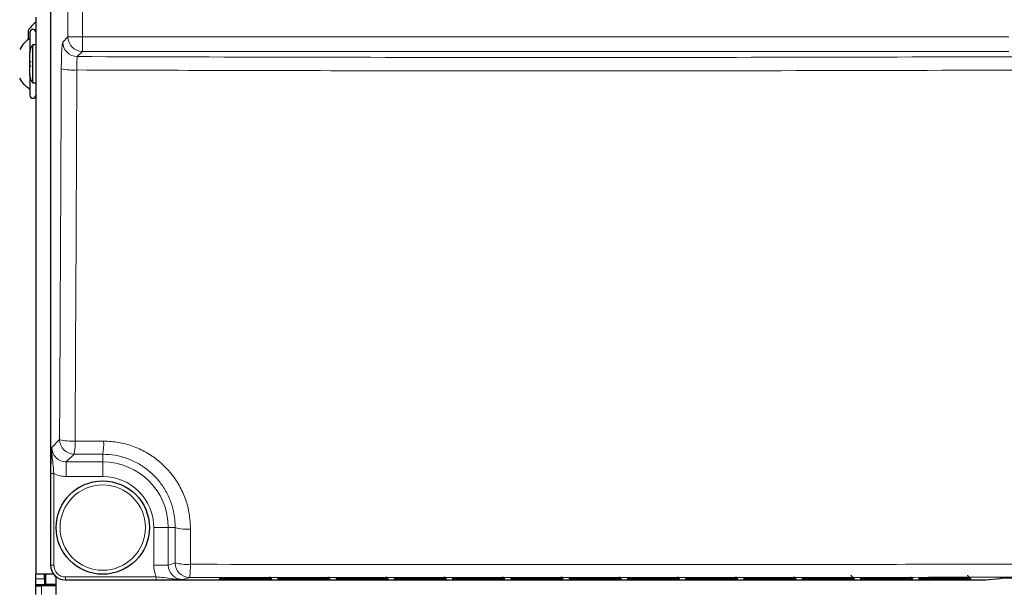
# Model space of a CAD drawing. Header units: millimetres. Extents: x 5 to 418, y 2 to 292.
# Tile 12 of 82: x 64 to 92, y 127 to 143. Entities that reach past the tile are written whole.
import ezdxf

# ---------------------------------------------------------------- set-up
doc = ezdxf.new("R2010")
doc.units = ezdxf.units.MM

msp = doc.modelspace()

# ---------------------------------------------------------------- linework, layer by layer
at = {"color": 7, "linetype": 'Continuous', "lineweight": 25}
for p, q in [((64.4632, 213.1901), (64.4632, 127.3631)), ((64.0361, 143.0266), (64.0361, 127.1099)), ((63.8194, 142.6483), (63.8194, 142.3874)), ((63.8694, 142.5933), (63.8694, 142.0044)), ((64.0361, 142.2374), (63.9527, 142.2374)), ((63.9527, 141.1491), (63.9527, 142.2374)), ((63.8694, 141.3696), (63.8694, 142.017)), ((63.8694, 141.3818), (63.8694, 140.7933)), ((63.9527, 141.1491), (64.0361, 141.1491)), ((64.4632, 127.3631), (64.4633, 127.3631)), ((64.5492, 127.1099), (64.0361, 127.1099)), ((64.0361, 126.9766), (64.0361, 127.1099)), ((64.2861, 126.9766), (64.2861, 127.1099)), ((64.3194, 127.1099), (64.3194, 126.8266)), ((64.6194, 126.5266), (64.6194, 127.0383)), ((64.0361, 126.8099), (64.0361, 126.9766)), ((64.2861, 126.8099), (64.0361, 126.8099)), ((64.0361, 126.8099), (64.0361, 126.7766)), ((64.0361, 126.5266), (64.0361, 126.7766)), ((64.0361, 126.7766), (64.2027, 126.7766)), ((64.6194, 126.7766), (64.2027, 126.7766)), ((64.2861, 126.9766), (64.2861, 126.8099)), ((64.2861, 126.8099), (64.2861, 126.7766)), ((64.3194, 126.8266), (64.6194, 126.8266)), ((64.3194, 126.7766), (64.3194, 126.8266)), ((64.8801, 126.9468), (91.2041, 126.9468)), ((69.4588, 126.9825), (70.6133, 126.9825)), ((69.4603, 127.0115), (70.6118, 127.0115)), ((70.7661, 127.0096), (70.7673, 127.0095)), ((70.7676, 126.9805), (70.7688, 126.9805)), ((71.1255, 126.9825), (72.28, 126.9825)), ((71.127, 127.0115), (72.2785, 127.0115)), ((72.4327, 127.0096), (72.434, 127.0095)), ((72.4342, 126.9805), (72.4355, 126.9805)), ((72.7921, 126.9825), (73.9466, 126.9825)), ((72.7937, 127.0115), (73.9451, 127.0115)), ((74.0994, 127.0096), (74.1007, 127.0095)), ((74.1009, 126.9805), (74.1022, 126.9805)), ((74.4588, 126.9825), (75.6133, 126.9825)), ((74.4603, 127.0115), (75.6118, 127.0115)), ((75.7661, 127.0096), (75.7673, 127.0095)), ((75.7676, 126.9805), (75.7688, 126.9805)), ((76.1255, 126.9825), (77.28, 126.9825)), ((76.127, 127.0115), (77.2785, 127.0115)), ((77.4327, 127.0096), (77.434, 127.0095)), ((77.4342, 126.9805), (77.4355, 126.9805)), ((77.7921, 126.9825), (78.9466, 126.9825)), ((77.7937, 127.0115), (78.9451, 127.0115)), ((79.0994, 127.0096), (79.1007, 127.0095)), ((79.1009, 126.9805), (79.1022, 126.9805)), ((79.4588, 126.9825), (80.6133, 126.9825)), ((79.4603, 127.0115), (80.6118, 127.0115)), ((80.7661, 127.0096), (80.7673, 127.0095)), ((81.1255, 126.9825), (82.28, 126.9825)), ((81.127, 127.0115), (82.2785, 127.0115)), ((82.4327, 127.0096), (82.434, 127.0095)), ((82.7921, 126.9825), (83.9466, 126.9825)), ((82.7937, 127.0115), (83.9451, 127.0115)), ((84.0994, 127.0096), (84.1007, 127.0095)), ((84.4588, 126.9825), (85.6133, 126.9825)), ((84.4603, 127.0115), (85.6118, 127.0115)), ((85.7661, 127.0096), (85.7673, 127.0095)), ((85.7676, 126.9805), (85.7688, 126.9805)), ((86.1255, 126.9825), (87.28, 126.9825)), ((86.127, 127.0115), (87.2785, 127.0115)), ((87.4342, 126.9805), (87.4355, 126.9805)), ((87.7921, 126.9825), (88.9466, 126.9825)), ((87.7937, 127.0115), (88.9451, 127.0115)), ((89.0994, 127.0096), (89.1007, 127.0095)), ((89.1009, 126.9805), (89.1022, 126.9805)), ((89.4588, 126.9825), (90.6133, 126.9825)), ((89.4603, 127.0115), (90.6118, 127.0115)), ((90.7676, 126.9805), (90.7688, 126.9805)), ((91.2074, 126.9469), (91.6152, 126.9873)), ((91.6119, 126.9871), (91.6152, 126.9873))]:
    msp.add_line(p, q, dxfattribs=at)
at = {"color": 7, "linetype": 'Continuous', "lineweight": 18}
for p, q in [((64.4633, 213.1901), (64.4633, 127.3631)), ((64.9561, 142.4628), (64.9561, 213.0259)), ((65.3722, 213.0259), (65.3722, 142.4628)), ((64.8092, 142.3158), (64.9561, 142.4628)), ((65.3722, 142.4628), (64.9561, 142.4628)), ((65.3722, 142.4628), (91.8666, 142.4628)), ((65.3722, 142.4628), (65.3722, 142.0467)), ((65.3722, 142.0467), (65.2253, 141.8997)), ((91.8666, 142.0467), (65.3722, 142.0467)), ((64.4952, 130.7352), (64.7181, 130.9581)), ((65.1625, 130.9165), (65.9793, 130.9137)), ((65.1342, 130.542), (64.9113, 130.3191)), ((65.9527, 130.5391), (65.1342, 130.542)), ((65.9527, 130.5391), (65.9527, 130.3191)), ((64.9113, 130.3191), (65.9527, 130.3191)), ((64.9113, 130.3191), (64.9113, 129.903)), ((65.9527, 130.3191), (65.9527, 129.903)), ((64.4704, 127.3655), (64.4704, 129.9837)), ((64.4704, 129.9837), (64.5536, 129.9837)), ((64.5536, 129.9837), (64.5536, 127.3655)), ((65.9527, 129.903), (64.9113, 129.903)), ((67.8286, 128.4433), (67.4125, 128.4433)), ((67.4125, 127.3738), (67.4125, 128.4433)), ((68.0274, 128.4433), (67.8286, 128.4433)), ((67.8286, 128.4433), (67.8286, 127.3738)), ((68.0218, 127.4382), (68.0274, 128.4433)), ((64.4633, 127.3631), (64.4704, 127.3655)), ((64.4704, 127.3655), (64.5536, 127.3655)), ((67.8286, 127.3738), (67.4125, 127.3738)), ((67.8286, 127.3738), (68.0218, 127.4382)), ((64.8871, 127.0324), (67.4857, 127.0324)), ((64.8871, 126.9491), (64.8871, 127.0324)), ((67.4857, 126.9491), (67.4857, 127.0324)), ((68.4379, 127.0216), (68.2462, 126.9577)), ((64.0361, 126.9766), (64.2861, 126.9766)), ((64.2027, 126.7766), (64.2027, 126.5266)), ((64.8871, 126.9491), (64.8801, 126.9468)), ((67.4857, 126.9491), (64.8871, 126.9491)), ((69.2911, 126.9594), (69.2922, 126.9796)), ((69.306, 126.9807), (69.2922, 126.9796)), ((69.2927, 126.9885), (69.2937, 127.0086)), ((69.3076, 127.0098), (69.2937, 127.0086)), ((69.4574, 126.9565), (69.4574, 126.9825)), ((70.6147, 126.9565), (69.4574, 126.9565)), ((69.459, 126.9856), (69.459, 127.0115)), ((70.6131, 126.9856), (69.459, 126.9856)), ((70.6131, 126.9856), (70.6131, 127.0115)), ((70.6147, 126.9565), (70.6147, 126.9825)), ((70.7784, 127.0086), (70.7645, 127.0098)), ((70.7799, 126.9796), (70.7661, 126.9807)), ((70.7784, 127.0086), (70.7794, 126.9885)), ((70.7799, 126.9796), (70.781, 126.9594)), ((70.9578, 126.9594), (70.9589, 126.9796)), ((70.9727, 126.9807), (70.9589, 126.9796)), ((70.9593, 126.9885), (70.9604, 127.0086)), ((70.9742, 127.0098), (70.9604, 127.0086)), ((71.1241, 126.9565), (71.1241, 126.9825)), ((72.2813, 126.9565), (71.1241, 126.9565)), ((71.1256, 126.9856), (71.1256, 127.0115)), ((72.2798, 126.9856), (71.1256, 126.9856)), ((72.2798, 126.9856), (72.2798, 127.0115)), ((72.2813, 126.9565), (72.2813, 126.9825)), ((72.445, 127.0086), (72.4312, 127.0098)), ((72.4466, 126.9796), (72.4327, 126.9807)), ((72.445, 127.0086), (72.4461, 126.9885)), ((72.4466, 126.9796), (72.4476, 126.9594)), ((72.6245, 126.9594), (72.6255, 126.9796)), ((72.6394, 126.9807), (72.6255, 126.9796)), ((72.626, 126.9885), (72.6271, 127.0086)), ((72.6409, 127.0098), (72.6271, 127.0086)), ((72.7908, 126.9565), (72.7908, 126.9825)), ((73.948, 126.9565), (72.7908, 126.9565)), ((72.7923, 126.9856), (72.7923, 127.0115)), ((73.9465, 126.9856), (72.7923, 126.9856)), ((73.9465, 126.9856), (73.9465, 127.0115)), ((73.948, 126.9565), (73.948, 126.9825)), ((74.1117, 127.0086), (74.0979, 127.0098)), ((74.1132, 126.9796), (74.0994, 126.9807)), ((74.1117, 127.0086), (74.1128, 126.9885)), ((74.1132, 126.9796), (74.1143, 126.9594)), ((74.2911, 126.9594), (74.2922, 126.9796)), ((74.306, 126.9807), (74.2922, 126.9796)), ((74.2927, 126.9885), (74.2937, 127.0086)), ((74.3076, 127.0098), (74.2937, 127.0086)), ((74.4574, 126.9565), (74.4574, 126.9825)), ((75.6147, 126.9565), (74.4574, 126.9565)), ((74.459, 126.9856), (74.459, 127.0115)), ((75.6131, 126.9856), (74.459, 126.9856)), ((75.6131, 126.9856), (75.6131, 127.0115)), ((75.6147, 126.9565), (75.6147, 126.9825)), ((75.7784, 127.0086), (75.7645, 127.0098)), ((75.7799, 126.9796), (75.7661, 126.9807)), ((75.7784, 127.0086), (75.7794, 126.9885)), ((75.7799, 126.9796), (75.781, 126.9594)), ((75.9578, 126.9594), (75.9589, 126.9796)), ((75.9727, 126.9807), (75.9589, 126.9796)), ((75.9593, 126.9885), (75.9604, 127.0086)), ((75.9742, 127.0098), (75.9604, 127.0086)), ((76.1241, 126.9565), (76.1241, 126.9825)), ((77.2813, 126.9565), (76.1241, 126.9565)), ((76.1256, 126.9856), (76.1256, 127.0115)), ((77.2798, 126.9856), (76.1256, 126.9856)), ((77.2798, 126.9856), (77.2798, 127.0115)), ((77.2813, 126.9565), (77.2813, 126.9825)), ((77.445, 127.0086), (77.4312, 127.0098)), ((77.4466, 126.9796), (77.4327, 126.9807)), ((77.445, 127.0086), (77.4461, 126.9885)), ((77.4466, 126.9796), (77.4476, 126.9594)), ((77.6245, 126.9594), (77.6255, 126.9796)), ((77.6394, 126.9807), (77.6255, 126.9796)), ((77.626, 126.9885), (77.6271, 127.0086)), ((77.6409, 127.0098), (77.6271, 127.0086)), ((77.7908, 126.9565), (77.7908, 126.9825)), ((78.948, 126.9565), (77.7908, 126.9565)), ((77.7923, 126.9856), (77.7923, 127.0115)), ((78.9465, 126.9856), (77.7923, 126.9856)), ((78.9465, 126.9856), (78.9465, 127.0115)), ((78.948, 126.9565), (78.948, 126.9825)), ((79.1117, 127.0086), (79.0979, 127.0098)), ((79.1132, 126.9796), (79.0994, 126.9807)), ((79.1117, 127.0086), (79.1128, 126.9885)), ((79.1132, 126.9796), (79.1143, 126.9594)), ((79.2911, 126.9594), (79.2922, 126.9796)), ((79.306, 126.9807), (79.2922, 126.9796)), ((79.2927, 126.9885), (79.2937, 127.0086)), ((79.3076, 127.0098), (79.2937, 127.0086)), ((79.4574, 126.9565), (79.4574, 126.9825)), ((80.6147, 126.9565), (79.4574, 126.9565)), ((79.459, 126.9856), (79.459, 127.0115)), ((80.6131, 126.9856), (79.459, 126.9856)), ((80.6131, 126.9856), (80.6131, 127.0115)), ((80.6147, 126.9565), (80.6147, 126.9825)), ((80.7784, 127.0086), (80.7645, 127.0098)), ((80.7799, 126.9796), (80.7661, 126.9807)), ((80.7784, 127.0086), (80.7794, 126.9885)), ((80.7799, 126.9796), (80.781, 126.9594)), ((80.9578, 126.9594), (80.9589, 126.9796)), ((80.9727, 126.9807), (80.9589, 126.9796)), ((80.9593, 126.9885), (80.9604, 127.0086)), ((80.9742, 127.0098), (80.9604, 127.0086)), ((81.1241, 126.9565), (81.1241, 126.9825)), ((82.2813, 126.9565), (81.1241, 126.9565)), ((81.1256, 126.9856), (81.1256, 127.0115)), ((82.2798, 126.9856), (81.1256, 126.9856)), ((82.2798, 126.9856), (82.2798, 127.0115)), ((82.2813, 126.9565), (82.2813, 126.9825)), ((82.445, 127.0086), (82.4312, 127.0098)), ((82.4466, 126.9796), (82.4327, 126.9807)), ((82.445, 127.0086), (82.4461, 126.9885)), ((82.4466, 126.9796), (82.4476, 126.9594)), ((82.6245, 126.9594), (82.6255, 126.9796)), ((82.6394, 126.9807), (82.6255, 126.9796)), ((82.626, 126.9885), (82.6271, 127.0086)), ((82.6409, 127.0098), (82.6271, 127.0086)), ((82.7908, 126.9565), (82.7908, 126.9825)), ((83.948, 126.9565), (82.7908, 126.9565)), ((82.7923, 126.9856), (82.7923, 127.0115)), ((83.9465, 126.9856), (82.7923, 126.9856)), ((83.9465, 126.9856), (83.9465, 127.0115)), ((83.948, 126.9565), (83.948, 126.9825)), ((84.1117, 127.0086), (84.0979, 127.0098)), ((84.1132, 126.9796), (84.0994, 126.9807)), ((84.1117, 127.0086), (84.1128, 126.9885)), ((84.1132, 126.9796), (84.1143, 126.9594)), ((84.2911, 126.9594), (84.2922, 126.9796)), ((84.306, 126.9807), (84.2922, 126.9796)), ((84.2927, 126.9885), (84.2937, 127.0086)), ((84.3076, 127.0098), (84.2937, 127.0086)), ((84.4574, 126.9565), (84.4574, 126.9825)), ((85.6147, 126.9565), (84.4574, 126.9565)), ((84.459, 126.9856), (84.459, 127.0115)), ((85.6131, 126.9856), (84.459, 126.9856)), ((85.6131, 126.9856), (85.6131, 127.0115)), ((85.6147, 126.9565), (85.6147, 126.9825)), ((85.7784, 127.0086), (85.7645, 127.0098)), ((85.7799, 126.9796), (85.7661, 126.9807)), ((85.7784, 127.0086), (85.7794, 126.9885)), ((85.7799, 126.9796), (85.781, 126.9594)), ((85.9578, 126.9594), (85.9589, 126.9796)), ((85.9727, 126.9807), (85.9589, 126.9796)), ((85.9593, 126.9885), (85.9604, 127.0086)), ((85.9742, 127.0098), (85.9604, 127.0086)), ((86.1241, 126.9565), (86.1241, 126.9825)), ((87.2813, 126.9565), (86.1241, 126.9565)), ((86.1256, 126.9856), (86.1256, 127.0115)), ((87.2798, 126.9856), (86.1256, 126.9856)), ((87.2798, 126.9856), (87.2798, 127.0115)), ((87.2813, 126.9565), (87.2813, 126.9825)), ((87.445, 127.0086), (87.4312, 127.0098)), ((87.4466, 126.9796), (87.4327, 126.9807)), ((87.445, 127.0086), (87.4461, 126.9885)), ((87.4466, 126.9796), (87.4476, 126.9594)), ((87.6245, 126.9594), (87.6255, 126.9796)), ((87.6394, 126.9807), (87.6255, 126.9796)), ((87.626, 126.9885), (87.6271, 127.0086)), ((87.6409, 127.0098), (87.6271, 127.0086)), ((87.7908, 126.9565), (87.7908, 126.9825)), ((88.948, 126.9565), (87.7908, 126.9565)), ((87.7923, 126.9856), (87.7923, 127.0115)), ((88.9465, 126.9856), (87.7923, 126.9856)), ((88.9465, 126.9856), (88.9465, 127.0115)), ((88.948, 126.9565), (88.948, 126.9825)), ((89.1117, 127.0086), (89.0979, 127.0098)), ((89.1132, 126.9796), (89.0994, 126.9807)), ((89.1117, 127.0086), (89.1128, 126.9885)), ((89.1132, 126.9796), (89.1143, 126.9594)), ((89.2911, 126.9594), (89.2922, 126.9796)), ((89.2922, 126.9796), (89.306, 126.9807)), ((89.2927, 126.9885), (89.2937, 127.0086)), ((89.2937, 127.0086), (89.3076, 127.0098)), ((89.4574, 126.9825), (89.4574, 126.9565)), ((90.6147, 126.9565), (89.4574, 126.9565)), ((89.459, 127.0115), (89.459, 126.9856)), ((90.6131, 126.9856), (89.459, 126.9856)), ((90.6131, 127.0115), (90.6131, 126.9856)), ((90.6147, 126.9825), (90.6147, 126.9565)), ((90.7784, 127.0086), (90.7645, 127.0098)), ((90.7799, 126.9796), (90.7661, 126.9807)), ((90.7784, 127.0086), (90.7794, 126.9885)), ((90.7799, 126.9796), (90.781, 126.9594)), ((91.2041, 126.9468), (91.6119, 126.9871)), ((91.2041, 126.9468), (91.2074, 126.9469))]:
    msp.add_line(p, q, dxfattribs=at)
at = {"color": 7, "linetype": 'Continuous', "lineweight": 25}
msp.add_circle((65.9527, 128.4433), 1.3333, dxfattribs=at)
at = {"color": 7, "linetype": 'Continuous', "lineweight": 18}
msp.add_circle((65.9527, 128.4433), 1.2195, dxfattribs=at)
at = {"color": 7, "linetype": 'Continuous', "lineweight": 25}
for centre, radius, start, end in [((64.6673, 142.0723), 1.025, 128.01117, 145.8119), ((63.9527, 142.5933), 0.0833, 0, 180), ((64.2027, 142.017), 0.3333, 138.59038, 180), ((64.2027, 141.3696), 0.3333, 180, 221.40962), ((63.9527, 140.7933), 0.0833, 180, 0), ((91.2041, 126.9801), 0.0333, 270, 275.65344)]:
    msp.add_arc(centre, radius, start, end, dxfattribs=at)
at = {"color": 7, "linetype": 'Continuous', "lineweight": 18}
for centre, radius, start, end in [((65.2266, 142.3172), 0.4174, 180.1836, 269.8164), ((65.3735, 142.4641), 0.4174, 180.1836, 269.8164), ((65.1101, 143.1446), 1.6312, 257.89315, 273.59421), ((65.0606, 132.2231), 1.3105, 254.85188, 274.46021), ((65.1355, 130.9594), 0.4174, 180.1836, 269.8164), ((63.6441, 130.8428), 1.5201, 348.58628, 2.77908), ((64.3685, 130.8399), 1.6125, 349.25111, 2.62223), ((65.9527, 128.4433), 1.8759, 0, 90), ((65.9527, 128.4433), 1.4598, 0, 90), ((68.3662, 129.6254), 1.2297, 254.00818, 274.60841), ((68.3607, 128.5984), 1.2087, 253.72037, 274.68689), ((68.4386, 127.4384), 0.4168, 180.02637, 269.90378), ((66.6469, 127.3118), 1.8144, 350.79615, 2.58944), ((69.2912, 127.0427), 0.0833, 269.99831, 312.95328), ((69.2927, 127.0718), 0.0833, 269.99831, 312.89868), ((70.7794, 127.0718), 0.0833, 227.10133, 270.00169), ((70.781, 127.0427), 0.0833, 227.04672, 270.00169), ((70.9578, 127.0427), 0.0833, 269.99831, 312.95328), ((70.9593, 127.0718), 0.0833, 269.99831, 312.89868), ((72.4461, 127.0718), 0.0833, 227.10132, 270.00169), ((72.4476, 127.0427), 0.0833, 227.04672, 270.00169), ((72.6245, 127.0427), 0.0833, 269.99831, 312.95328), ((72.626, 127.0718), 0.0833, 269.99831, 312.89868), ((74.1128, 127.0718), 0.0833, 227.10132, 270.00169), ((74.1143, 127.0427), 0.0833, 227.04672, 270.00169), ((74.2912, 127.0427), 0.0833, 269.99831, 312.95328), ((74.2927, 127.0718), 0.0833, 269.99831, 312.89868), ((75.7794, 127.0718), 0.0833, 227.10132, 270.00169), ((75.781, 127.0427), 0.0833, 227.04672, 270.00169), ((75.9578, 127.0427), 0.0833, 269.99831, 312.95328), ((75.9593, 127.0718), 0.0833, 269.99831, 312.89868), ((77.4461, 127.0718), 0.0833, 227.10132, 270.00169), ((77.4476, 127.0427), 0.0833, 227.04672, 270.00169), ((77.6245, 127.0427), 0.0833, 269.99831, 312.95328), ((77.626, 127.0718), 0.0833, 269.99831, 312.89868), ((79.1128, 127.0718), 0.0833, 227.10132, 270.00169), ((79.1143, 127.0427), 0.0833, 227.04672, 270.00169), ((79.2912, 127.0427), 0.0833, 269.99831, 312.95328), ((79.2927, 127.0718), 0.0833, 269.99831, 312.89868), ((80.7794, 127.0718), 0.0833, 227.10132, 270.00169), ((80.781, 127.0427), 0.0833, 227.04672, 270.00169), ((80.9578, 127.0427), 0.0833, 269.99831, 312.95328), ((80.9593, 127.0718), 0.0833, 269.99831, 312.89868), ((82.4461, 127.0718), 0.0833, 227.10132, 270.00169), ((82.4476, 127.0427), 0.0833, 227.04672, 270.00169), ((82.6245, 127.0427), 0.0833, 269.99831, 312.95328), ((82.626, 127.0718), 0.0833, 269.99831, 312.89868), ((84.1128, 127.0718), 0.0833, 227.10132, 270.00169), ((84.1143, 127.0427), 0.0833, 227.04672, 270.00169), ((84.2912, 127.0427), 0.0833, 269.99831, 312.95328), ((84.2927, 127.0718), 0.0833, 269.99831, 312.89868), ((85.7794, 127.0718), 0.0833, 227.10132, 270.00169), ((85.781, 127.0427), 0.0833, 227.04672, 270.00169), ((85.9578, 127.0427), 0.0833, 269.99831, 312.95328), ((85.9593, 127.0718), 0.0833, 269.99831, 312.89868), ((87.4461, 127.0718), 0.0833, 227.10132, 270.00169), ((87.4476, 127.0427), 0.0833, 227.04672, 270.00169), ((87.6245, 127.0427), 0.0833, 269.99831, 312.95328), ((87.626, 127.0718), 0.0833, 269.99831, 312.89868), ((89.1128, 127.0718), 0.0833, 227.10132, 270.00169), ((89.1143, 127.0427), 0.0833, 227.04672, 270.00169), ((89.2912, 127.0427), 0.0833, 269.99831, 312.95328), ((89.2927, 127.0718), 0.0833, 269.99831, 312.89868), ((90.7794, 127.0718), 0.0833, 227.10132, 270.00169), ((90.781, 127.0427), 0.0833, 227.04672, 270.00169)]:
    msp.add_arc(centre, radius, start, end, dxfattribs=at)
for centre, major_axis, ratio, start_param, end_param in [((64.9136, 130.7375), (0.297, 0.297), 0.9918461, 2.357564, 3.9256213), ((64.9136, 130.7375), (-0.5909, -0.5909), 0.9972647, 0.3407219, 0.7840286), ((64.8874, 127.3658), (0.3957, 0.1318), 0.9990857, 2.8205423, 4.3904252), ((64.8874, 127.3658), (-0.3167, -0.1055), 0.9984779, 5.962135, 7.5320179), ((68.247, 127.3746), (-0.7918, -0.2637), 0.9984779, 5.962135, 6.3841926), ((68.247, 127.3746), (0.3971, 0.1323), 0.9954497, 2.8205423, 4.3904252), ((69.4591, 126.9796), (0.1669, 0), 0.0174391, 2.8618814, 3.1406793), ((69.4606, 127.0086), (0.1669, 0), 0.0174391, 2.8618814, 3.1406793), ((70.6125, 126.9885), (0.1669, 0), 0.0174709, 5.2588301, 6.284102), ((70.6141, 126.9594), (0.1669, 0), 0.0174709, 5.2588301, 6.284102), ((70.6115, 127.0086), (0.1669, 0), 0.0174391, 0.0009134, 0.2892288), ((70.613, 126.9796), (0.1669, 0), 0.0174391, 0.0009134, 0.2892288), ((71.1258, 126.9796), (0.1669, 0), 0.0174391, 2.8618814, 3.1406793), ((71.1273, 127.0086), (0.1669, 0), 0.0174391, 2.8618814, 3.1406793), ((72.2792, 126.9885), (0.1669, 0), 0.0174709, 5.2588301, 6.284102), ((72.2807, 126.9594), (0.1669, 0), 0.0174709, 5.2588301, 6.284102), ((72.2781, 127.0086), (0.1669, 0), 0.0174391, 0.0009134, 0.2892288), ((72.2797, 126.9796), (0.1669, 0), 0.0174391, 0.0009134, 0.2892288), ((72.7924, 126.9796), (0.1669, 0), 0.0174391, 2.8618814, 3.1406793), ((72.794, 127.0086), (0.1669, 0), 0.0174391, 2.8618814, 3.1406793), ((73.9459, 126.9885), (0.1669, 0), 0.0174709, 5.2588301, 6.284102), ((73.9474, 126.9594), (0.1669, 0), 0.0174709, 5.2588301, 6.284102), ((73.9448, 127.0086), (0.1669, 0), 0.0174391, 0.0009134, 0.2892288), ((73.9463, 126.9796), (0.1669, 0), 0.0174391, 0.0009134, 0.2892288), ((74.4591, 126.9796), (0.1669, 0), 0.0174391, 2.8618814, 3.1406793), ((74.4606, 127.0086), (0.1669, 0), 0.0174391, 2.8618814, 3.1406793), ((75.6125, 126.9885), (0.1669, 0), 0.0174709, 5.2588301, 6.284102), ((75.6141, 126.9594), (0.1669, 0), 0.0174709, 5.2588301, 6.284102), ((75.6115, 127.0086), (0.1669, 0), 0.0174391, 0.0009134, 0.2892288), ((75.613, 126.9796), (0.1669, 0), 0.0174391, 0.0009134, 0.2892288), ((76.1258, 126.9796), (0.1669, 0), 0.0174391, 2.8618814, 3.1406793), ((76.1273, 127.0086), (0.1669, 0), 0.0174391, 2.8618814, 3.1406793), ((77.2792, 126.9885), (0.1669, 0), 0.0174709, 5.2588301, 6.284102), ((77.2807, 126.9594), (0.1669, 0), 0.0174709, 5.2588301, 6.284102), ((77.2781, 127.0086), (0.1669, 0), 0.0174391, 0.0009134, 0.2892288), ((77.2797, 126.9796), (0.1669, 0), 0.0174391, 0.0009134, 0.2892288), ((77.7924, 126.9796), (0.1669, 0), 0.0174391, 2.8618814, 3.1406793), ((77.794, 127.0086), (0.1669, 0), 0.0174391, 2.8618814, 3.1406793), ((78.9459, 126.9885), (0.1669, 0), 0.0174709, 5.2588301, 6.284102), ((78.9474, 126.9594), (0.1669, 0), 0.0174709, 5.2588301, 6.284102), ((78.9448, 127.0086), (0.1669, 0), 0.0174391, 0.0009134, 0.2892288), ((78.9463, 126.9796), (0.1669, 0), 0.0174391, 0.0009134, 0.2892288), ((79.4591, 126.9796), (0.1669, 0), 0.0174391, 2.8618814, 3.1406793), ((79.4606, 127.0086), (0.1669, 0), 0.0174391, 2.8618814, 3.1406793), ((80.6125, 126.9885), (0.1669, 0), 0.0174709, 5.2588301, 6.284102), ((80.6141, 126.9594), (0.1669, 0), 0.0174709, 5.2588301, 6.284102), ((80.6115, 127.0086), (0.1669, 0), 0.0174391, 0.0009134, 0.2892288), ((80.613, 126.9796), (0.1669, 0), 0.0174391, 0.0009134, 0.2892288), ((81.1258, 126.9796), (0.1669, 0), 0.0174391, 2.8618814, 3.1406793), ((81.1273, 127.0086), (0.1669, 0), 0.0174391, 2.8618814, 3.1406793), ((82.2792, 126.9885), (0.1669, 0), 0.0174709, 5.2588301, 6.284102), ((82.2807, 126.9594), (0.1669, 0), 0.0174709, 5.2588301, 6.284102), ((82.2781, 127.0086), (0.1669, 0), 0.0174391, 0.0009134, 0.2892288), ((82.2797, 126.9796), (0.1669, 0), 0.0174391, 0.0009134, 0.2892288), ((82.7924, 126.9796), (0.1669, 0), 0.0174391, 2.8618814, 3.1406793), ((82.794, 127.0086), (0.1669, 0), 0.0174391, 2.8618814, 3.1406793), ((83.9459, 126.9885), (0.1669, 0), 0.0174709, 5.2588301, 6.284102), ((83.9474, 126.9594), (0.1669, 0), 0.0174709, 5.2588301, 6.284102), ((83.9448, 127.0086), (0.1669, 0), 0.0174391, 0.0009134, 0.2892288), ((83.9463, 126.9796), (0.1669, 0), 0.0174391, 0.0009134, 0.2892288), ((84.4591, 126.9796), (0.1669, 0), 0.0174391, 2.8618814, 3.1406793), ((84.4606, 127.0086), (0.1669, 0), 0.0174391, 2.8618814, 3.1406793), ((85.6125, 126.9885), (0.1669, 0), 0.0174709, 5.2588301, 6.284102), ((85.6141, 126.9594), (0.1669, 0), 0.0174709, 5.2588301, 6.284102), ((85.6115, 127.0086), (0.1669, 0), 0.0174391, 0.0009134, 0.2892288), ((85.613, 126.9796), (0.1669, 0), 0.0174391, 0.0009134, 0.2892288), ((86.1258, 126.9796), (0.1669, 0), 0.0174391, 2.8618814, 3.1406793), ((86.1273, 127.0086), (0.1669, 0), 0.0174391, 2.8618814, 3.1406793), ((87.2792, 126.9885), (0.1669, 0), 0.0174709, 5.2588301, 6.284102), ((87.2807, 126.9594), (0.1669, 0), 0.0174709, 5.2588301, 6.284102), ((87.2781, 127.0086), (0.1669, 0), 0.0174391, 0.0009134, 0.2892288), ((87.2797, 126.9796), (0.1669, 0), 0.0174391, 0.0009134, 0.2892288), ((87.7924, 126.9796), (0.1669, 0), 0.0174391, 2.8618814, 3.1406793), ((87.794, 127.0086), (0.1669, 0), 0.0174391, 2.8618814, 3.1406793), ((88.9459, 126.9885), (0.1669, 0), 0.0174709, 5.2588301, 6.284102), ((88.9474, 126.9594), (0.1669, 0), 0.0174709, 5.2588301, 6.284102), ((88.9448, 127.0086), (0.1669, 0), 0.0174391, 0.0009134, 0.2892288), ((88.9463, 126.9796), (0.1669, 0), 0.0174391, 0.0009134, 0.2892288), ((89.4591, 126.9796), (0.1669, 0), 0.0174391, 2.8618814, 3.1406793), ((89.4606, 127.0086), (0.1669, 0), 0.0174391, 2.8618814, 3.1406793), ((90.6125, 126.9885), (0.1669, 0), 0.0174709, 5.2588301, 6.284102), ((90.6141, 126.9594), (0.1669, 0), 0.0174709, 5.2588301, 6.284102), ((90.6115, 127.0086), (0.1669, 0), 0.0174391, 0.0009134, 0.2892288), ((90.613, 126.9796), (0.1669, 0), 0.0174391, 0.0009134, 0.2892288)]:
    msp.add_ellipse(centre, major_axis=major_axis, ratio=ratio, start_param=start_param, end_param=end_param, dxfattribs=at)
at = {"color": 7, "linetype": 'Continuous', "lineweight": 25}
for centre, major_axis, ratio, start_param, end_param in [((64.8804, 127.3635), (0.3958, 0.1318), 0.9987209, 2.8205423, 4.3904252), ((69.458, 126.9594), (0.1669, 0), 0.0174709, 3.1406759, 4.7087332), ((69.4596, 126.9885), (0.1669, 0), 0.0174709, 3.1406759, 4.7087332), ((69.4591, 126.9796), (0.1669, 0), 0.0174391, 1.572622, 2.8618814), ((69.4606, 127.0086), (0.1669, 0), 0.0174391, 1.572622, 2.8618814), ((70.6115, 127.0086), (0.1669, 0), 0.0174391, 0.2892288, 1.5689707), ((70.6125, 126.9885), (0.1669, 0), 0.0174709, 4.7160448, 5.2588301), ((70.613, 126.9796), (0.1669, 0), 0.0174391, 0.2892288, 1.5689707), ((70.6141, 126.9594), (0.1669, 0), 0.0174709, 4.7160448, 5.2588301), ((71.1247, 126.9594), (0.1669, 0), 0.0174709, 3.1406759, 4.7087332), ((71.1262, 126.9885), (0.1669, 0), 0.0174709, 3.1406759, 4.7087332), ((71.1258, 126.9796), (0.1669, 0), 0.0174391, 1.572622, 2.8618814), ((71.1273, 127.0086), (0.1669, 0), 0.0174391, 1.572622, 2.8618814), ((72.2781, 127.0086), (0.1669, 0), 0.0174391, 0.2892288, 1.5689707), ((72.2792, 126.9885), (0.1669, 0), 0.0174709, 4.7160448, 5.2588301), ((72.2797, 126.9796), (0.1669, 0), 0.0174391, 0.2892288, 1.5689707), ((72.2807, 126.9594), (0.1669, 0), 0.0174709, 4.7160448, 5.2588301), ((72.7914, 126.9594), (0.1669, 0), 0.0174709, 3.1406759, 4.7087332), ((72.7929, 126.9885), (0.1669, 0), 0.0174709, 3.1406759, 4.7087332), ((72.7924, 126.9796), (0.1669, 0), 0.0174391, 1.572622, 2.8618814), ((72.794, 127.0086), (0.1669, 0), 0.0174391, 1.572622, 2.8618814), ((73.9448, 127.0086), (0.1669, 0), 0.0174391, 0.2892288, 1.5689707), ((73.9459, 126.9885), (0.1669, 0), 0.0174709, 4.7160448, 5.2588301), ((73.9463, 126.9796), (0.1669, 0), 0.0174391, 0.2892288, 1.5689707), ((73.9474, 126.9594), (0.1669, 0), 0.0174709, 4.7160448, 5.2588301), ((74.458, 126.9594), (0.1669, 0), 0.0174709, 3.1406759, 4.7087332), ((74.4596, 126.9885), (0.1669, 0), 0.0174709, 3.1406759, 4.7087332), ((74.4591, 126.9796), (0.1669, 0), 0.0174391, 1.572622, 2.8618814), ((74.4606, 127.0086), (0.1669, 0), 0.0174391, 1.572622, 2.8618814), ((75.6115, 127.0086), (0.1669, 0), 0.0174391, 0.2892288, 1.5689707), ((75.6125, 126.9885), (0.1669, 0), 0.0174709, 4.7160448, 5.2588301), ((75.613, 126.9796), (0.1669, 0), 0.0174391, 0.2892288, 1.5689707), ((75.6141, 126.9594), (0.1669, 0), 0.0174709, 4.7160448, 5.2588301), ((76.1247, 126.9594), (0.1669, 0), 0.0174709, 3.1406759, 4.7087332), ((76.1262, 126.9885), (0.1669, 0), 0.0174709, 3.1406759, 4.7087332), ((76.1258, 126.9796), (0.1669, 0), 0.0174391, 1.572622, 2.8618814), ((76.1273, 127.0086), (0.1669, 0), 0.0174391, 1.572622, 2.8618814), ((77.2781, 127.0086), (0.1669, 0), 0.0174391, 0.2892288, 1.5689707), ((77.2792, 126.9885), (0.1669, 0), 0.0174709, 4.7160448, 5.2588301), ((77.2797, 126.9796), (0.1669, 0), 0.0174391, 0.2892288, 1.5689707), ((77.2807, 126.9594), (0.1669, 0), 0.0174709, 4.7160448, 5.2588301), ((77.7914, 126.9594), (0.1669, 0), 0.0174709, 3.1406759, 4.7087332), ((77.7929, 126.9885), (0.1669, 0), 0.0174709, 3.1406759, 4.7087332), ((77.7924, 126.9796), (0.1669, 0), 0.0174391, 1.572622, 2.8618814), ((77.794, 127.0086), (0.1669, 0), 0.0174391, 1.572622, 2.8618814), ((78.9448, 127.0086), (0.1669, 0), 0.0174391, 0.2892288, 1.5689707), ((78.9459, 126.9885), (0.1669, 0), 0.0174709, 4.7160448, 5.2588301), ((78.9463, 126.9796), (0.1669, 0), 0.0174391, 0.2892288, 1.5689707), ((78.9474, 126.9594), (0.1669, 0), 0.0174709, 4.7160448, 5.2588301), ((79.458, 126.9594), (0.1669, 0), 0.0174709, 3.1406759, 4.7087332), ((79.4596, 126.9885), (0.1669, 0), 0.0174709, 3.1406759, 4.7087332), ((79.4591, 126.9796), (0.1669, 0), 0.0174391, 1.572622, 2.8618814), ((79.4606, 127.0086), (0.1669, 0), 0.0174391, 1.572622, 2.8618814), ((80.6115, 127.0086), (0.1669, 0), 0.0174391, 0.2892288, 1.5689707), ((80.6125, 126.9885), (0.1669, 0), 0.0174709, 4.7160448, 5.2588301), ((80.613, 126.9796), (0.1669, 0), 0.0174391, 0.2892288, 1.5689707), ((80.6141, 126.9594), (0.1669, 0), 0.0174709, 4.7160448, 5.2588301), ((81.1247, 126.9594), (0.1669, 0), 0.0174709, 3.1406759, 4.7087332), ((81.1262, 126.9885), (0.1669, 0), 0.0174709, 3.1406759, 4.7087332), ((81.1258, 126.9796), (0.1669, 0), 0.0174391, 1.572622, 2.8618814), ((81.1273, 127.0086), (0.1669, 0), 0.0174391, 1.572622, 2.8618814), ((82.2781, 127.0086), (0.1669, 0), 0.0174391, 0.2892288, 1.5689707), ((82.2792, 126.9885), (0.1669, 0), 0.0174709, 4.7160448, 5.2588301), ((82.2797, 126.9796), (0.1669, 0), 0.0174391, 0.2892288, 1.5689707), ((82.2807, 126.9594), (0.1669, 0), 0.0174709, 4.7160448, 5.2588301), ((82.7914, 126.9594), (0.1669, 0), 0.0174709, 3.1406759, 4.7087332), ((82.7929, 126.9885), (0.1669, 0), 0.0174709, 3.1406759, 4.7087332), ((82.7924, 126.9796), (0.1669, 0), 0.0174391, 1.572622, 2.8618814), ((82.794, 127.0086), (0.1669, 0), 0.0174391, 1.572622, 2.8618814), ((83.9448, 127.0086), (0.1669, 0), 0.0174391, 0.2892288, 1.5689707), ((83.9459, 126.9885), (0.1669, 0), 0.0174709, 4.7160448, 5.2588301), ((83.9463, 126.9796), (0.1669, 0), 0.0174391, 0.2892288, 1.5689707), ((83.9474, 126.9594), (0.1669, 0), 0.0174709, 4.7160448, 5.2588301), ((84.458, 126.9594), (0.1669, 0), 0.0174709, 3.1406759, 4.7087332), ((84.4596, 126.9885), (0.1669, 0), 0.0174709, 3.1406759, 4.7087332), ((84.4591, 126.9796), (0.1669, 0), 0.0174391, 1.572622, 2.8618814), ((84.4606, 127.0086), (0.1669, 0), 0.0174391, 1.572622, 2.8618814), ((85.6115, 127.0086), (0.1669, 0), 0.0174391, 0.2892288, 1.5689707), ((85.6125, 126.9885), (0.1669, 0), 0.0174709, 4.7160448, 5.2588301), ((85.613, 126.9796), (0.1669, 0), 0.0174391, 0.2892288, 1.5689707), ((85.6141, 126.9594), (0.1669, 0), 0.0174709, 4.7160448, 5.2588301), ((86.1247, 126.9594), (0.1669, 0), 0.0174709, 3.1406759, 4.7087332), ((86.1262, 126.9885), (0.1669, 0), 0.0174709, 3.1406759, 4.7087332), ((86.1258, 126.9796), (0.1669, 0), 0.0174391, 1.572622, 2.8618814), ((86.1273, 127.0086), (0.1669, 0), 0.0174391, 1.572622, 2.8618814), ((87.2781, 127.0086), (0.1669, 0), 0.0174391, 0.2892288, 1.5689707), ((87.2792, 126.9885), (0.1669, 0), 0.0174709, 4.7160448, 5.2588301), ((87.2797, 126.9796), (0.1669, 0), 0.0174391, 0.2892288, 1.5689707), ((87.2807, 126.9594), (0.1669, 0), 0.0174709, 4.7160448, 5.2588301), ((87.7914, 126.9594), (0.1669, 0), 0.0174709, 3.1406759, 4.7087332), ((87.7929, 126.9885), (0.1669, 0), 0.0174709, 3.1406759, 4.7087332), ((87.7924, 126.9796), (0.1669, 0), 0.0174391, 1.572622, 2.8618814), ((87.794, 127.0086), (0.1669, 0), 0.0174391, 1.572622, 2.8618814), ((88.9448, 127.0086), (0.1669, 0), 0.0174391, 0.2892288, 1.5689707), ((88.9459, 126.9885), (0.1669, 0), 0.0174709, 4.7160448, 5.2588301), ((88.9463, 126.9796), (0.1669, 0), 0.0174391, 0.2892288, 1.5689707), ((88.9474, 126.9594), (0.1669, 0), 0.0174709, 4.7160448, 5.2588301), ((89.458, 126.9594), (0.1669, 0), 0.0174709, 3.1406759, 4.7087332), ((89.4596, 126.9885), (0.1669, 0), 0.0174709, 3.1406759, 4.7087332), ((89.4591, 126.9796), (0.1669, 0), 0.0174391, 1.572622, 2.8618814), ((89.4606, 127.0086), (0.1669, 0), 0.0174391, 1.572622, 2.8618814), ((90.6115, 127.0086), (0.1669, 0), 0.0174391, 0.2892288, 1.5689707), ((90.6125, 126.9885), (0.1669, 0), 0.0174709, 4.7160448, 5.2588301), ((90.613, 126.9796), (0.1669, 0), 0.0174391, 0.2892288, 1.5689707), ((90.6141, 126.9594), (0.1669, 0), 0.0174709, 4.7160448, 5.2588301), ((92.6296, 126.984), (1.0333, 0), 0.0174551, 1.5707963, 2.9670597)]:
    msp.add_ellipse(centre, major_axis=major_axis, ratio=ratio, start_param=start_param, end_param=end_param, dxfattribs=at)
for points in [[(63.8694, 142.4266), (63.8116, 142.3815), (63.696, 142.2913), (63.6171, 142.1676), (63.5777, 142.1058)], [(63.8694, 140.9599), (63.8116, 141.0051), (63.696, 141.0953), (63.6171, 141.219), (63.5777, 141.2808)]]:
    msp.add_open_spline(points, degree=3, dxfattribs=at)
at = {"color": 7, "linetype": 'Continuous', "lineweight": 18}
for points, knots in [([(64.768, 141.5497), (64.7681, 141.5744), (64.7688, 141.6919), (64.7726, 141.8959), (64.7819, 142.1169), (64.7945, 142.2735), (64.8043, 142.3017), (64.8092, 142.3158)], [0, 0, 0, 0, 0.06241725, 0.29678924, 0.53118753, 0.76559388, 1, 1, 1, 1]), ([(65.2253, 141.8997), (65.2236, 141.8927), (65.2203, 141.8786), (65.2162, 141.8003), (65.2133, 141.6897), (65.2124, 141.5877), (65.2123, 141.529), (65.2123, 141.5166)], [0, 0, 0, 0, 0.2344392, 0.4688676, 0.7032609, 0.9375966, 1, 1, 1, 1]), ([(65.2253, 141.8997), (67.46, 141.8928), (71.9321, 141.879), (78.6396, 141.8733), (85.3387, 141.8777), (89.7895, 141.8906), (92.0161, 141.8971)], [0, 0, 0, 0, 0.2504819, 0.5012443, 0.750484, 1, 1, 1, 1]), ([(64.7181, 130.9581), (64.7192, 131.1716), (64.7377, 134.6988), (64.7533, 138.2312), (64.768, 141.5497)], [0, 0, 0, 0, 0.0605355, 1, 1, 1, 1]), ([(65.2123, 141.5166), (65.2112, 141.2398), (65.2054, 139.8553), (65.1898, 136.32), (65.1733, 133.0653), (65.1625, 130.9165)], [0, 0, 0, 0, 0.0782984, 0.3914935, 1, 1, 1, 1]), ([(92.0429, 141.5141), (89.8142, 141.5077), (85.3543, 141.4948), (79.5044, 141.4908), (74.3377, 141.494), (69.8559, 141.5017), (66.7605, 141.5116), (65.2123, 141.5166)], [0, 0, 0, 0, 0.2493797, 0.4990358, 0.6534909, 0.8266992, 1, 1, 1, 1]), ([(64.4704, 129.9837), (64.471, 130.069), (64.4722, 130.2514), (64.4814, 130.5117), (64.4902, 130.6561), (64.4952, 130.7349), (64.4952, 130.7352)], [0, 0, 0, 0, 0.2778344, 0.593669, 0.9980104, 1, 1, 1, 1]), ([(64.4952, 130.7352), (64.4952, 130.7348), (64.4936, 130.6954), (64.4942, 130.5987), (64.5108, 130.4299), (64.5349, 130.2234), (64.5478, 130.0587), (64.5536, 129.9837)], [0, 0, 0, 0, 0.0019381, 0.1758585, 0.4293534, 0.7403824, 1, 1, 1, 1]), ([(65.9793, 130.9137), (66.1199, 130.9061), (66.401, 130.8911), (66.8101, 130.7799), (67.1944, 130.6055), (67.5448, 130.3685), (67.8497, 130.0751), (68.1031, 129.7345), (68.2929, 129.3549), (68.4361, 128.9084), (68.4546, 128.5832), (68.465, 128.3997)], [0, 0, 0, 0, 0.1070832, 0.2141697, 0.3212952, 0.4284241, 0.5360698, 0.6437179, 0.7518166, 0.8599157, 1, 1, 1, 1]), ([(68.0274, 128.4433), (68.0189, 128.5961), (68.0038, 128.867), (67.8846, 129.2388), (67.7264, 129.555), (67.5152, 129.839), (67.2607, 130.0837), (66.9681, 130.2814), (66.6471, 130.4271), (66.3053, 130.5201), (66.0702, 130.5328), (65.9527, 130.5391)], [0, 0, 0, 0, 0.1398228, 0.2478259, 0.3558299, 0.4635003, 0.5711692, 0.6783957, 0.7856189, 0.8928115, 1, 1, 1, 1]), ([(68.465, 128.3997), (68.4635, 128.1234), (68.4617, 127.7881), (68.4598, 127.4528), (68.4594, 127.3937)], [0, 0, 0, 0, 0.82378945, 1, 1, 1, 1]), ([(68.4594, 127.3937), (70.5121, 127.3922), (74.6193, 127.389), (80.2423, 127.3886), (85.1791, 127.3903), (89.4285, 127.3933), (92.1639, 127.3965), (93.532, 127.3981)], [0, 0, 0, 0, 0.2456541, 0.4915361, 0.6722043, 0.8360684, 1, 1, 1, 1]), ([(67.4857, 127.0324), (67.5605, 127.0264), (67.7242, 127.0132), (67.9269, 126.9845), (68.0989, 126.9614), (68.2002, 126.9571), (68.2458, 126.9577), (68.2462, 126.9577)], [0, 0, 0, 0, 0.2542234, 0.5569179, 0.8001576, 0.9980976, 1, 1, 1, 1]), ([(93.5616, 127.0259), (91.4363, 127.0236), (87.1834, 127.0189), (80.8641, 127.0164), (74.6123, 127.0169), (70.4967, 127.02), (68.4379, 127.0216)], [0, 0, 0, 0, 0.254103, 0.5084582, 0.7541151, 1, 1, 1, 1]), ([(68.2462, 126.9577), (68.2458, 126.9577), (68.163, 126.9559), (68.0169, 126.9529), (67.7529, 126.9497), (67.5711, 126.9493), (67.4857, 126.9491)], [0, 0, 0, 0, 0.0019525, 0.4191595, 0.7271526, 1, 1, 1, 1])]:
    msp.add_open_spline(points, degree=3, knots=knots, dxfattribs=at)
at = {"color": 7, "linetype": 'Continuous', "lineweight": 25}
for points, knots in [([(63.8979, 141.621), (63.894, 141.6235), (63.8862, 141.6285), (63.877, 141.6452), (63.8709, 141.6676), (63.8686, 141.6939), (63.8708, 141.7203), (63.8769, 141.7428), (63.8862, 141.7595), (63.894, 141.7645), (63.8979, 141.7669)], [0, 0, 0, 0, 0.1252217, 0.2494831, 0.3743256, 0.4990628, 0.6238964, 0.749388, 0.8744406, 1, 1, 1, 1]), ([(70.748, 127.0148), (70.746, 127.0155), (70.7365, 127.0188), (70.7264, 127.0246), (70.7212, 127.0314), (70.7211, 127.0315)], [0, 0, 0, 0, 0.2029081, 0.9909446, 1, 1, 1, 1]), ([(72.4147, 127.0148), (72.4127, 127.0155), (72.4032, 127.0188), (72.3931, 127.0246), (72.3878, 127.0314), (72.3878, 127.0315)], [0, 0, 0, 0, 0.2029081, 0.9909446, 1, 1, 1, 1]), ([(74.0813, 127.0148), (74.0794, 127.0155), (74.0699, 127.0188), (74.0598, 127.0246), (74.0545, 127.0314), (74.0545, 127.0315)], [0, 0, 0, 0, 0.2029081, 0.9909446, 1, 1, 1, 1]), ([(75.748, 127.0148), (75.746, 127.0155), (75.7365, 127.0188), (75.7264, 127.0246), (75.7212, 127.0314), (75.7211, 127.0315)], [0, 0, 0, 0, 0.2029081, 0.9909446, 1, 1, 1, 1]), ([(77.4147, 127.0148), (77.4127, 127.0155), (77.4032, 127.0188), (77.3931, 127.0246), (77.3878, 127.0314), (77.3878, 127.0315)], [0, 0, 0, 0, 0.2029081, 0.9909446, 1, 1, 1, 1]), ([(79.0813, 127.0148), (79.0794, 127.0155), (79.0699, 127.0188), (79.0598, 127.0246), (79.0545, 127.0314), (79.0545, 127.0315)], [0, 0, 0, 0, 0.2029081, 0.9909446, 1, 1, 1, 1]), ([(80.748, 127.0148), (80.746, 127.0155), (80.7365, 127.0188), (80.7264, 127.0246), (80.7212, 127.0314), (80.7211, 127.0315)], [0, 0, 0, 0, 0.2029081, 0.9909446, 1, 1, 1, 1]), ([(82.4147, 127.0148), (82.4127, 127.0155), (82.4032, 127.0188), (82.3931, 127.0246), (82.3878, 127.0314), (82.3878, 127.0315)], [0, 0, 0, 0, 0.2029081, 0.9909446, 1, 1, 1, 1]), ([(84.0813, 127.0148), (84.0794, 127.0155), (84.0699, 127.0188), (84.0598, 127.0246), (84.0545, 127.0314), (84.0545, 127.0315)], [0, 0, 0, 0, 0.2029081, 0.9909446, 1, 1, 1, 1]), ([(85.748, 127.0148), (85.746, 127.0155), (85.7365, 127.0188), (85.7264, 127.0246), (85.7212, 127.0314), (85.7211, 127.0315)], [0, 0, 0, 0, 0.2029081, 0.9909446, 1, 1, 1, 1]), ([(87.4147, 127.0148), (87.4127, 127.0155), (87.4031, 127.0188), (87.3869, 127.0306), (87.3702, 127.0519), (87.3631, 127.0724), (87.362, 127.0849), (87.3618, 127.0876)], [0, 0, 0, 0, 0.06862143, 0.33512728, 0.60680845, 0.9148199, 1, 1, 1, 1]), ([(89.0813, 127.0148), (89.0794, 127.0155), (89.0699, 127.0188), (89.0598, 127.0246), (89.0545, 127.0314), (89.0545, 127.0315)], [0, 0, 0, 0, 0.20290809, 0.99094459, 1, 1, 1, 1]), ([(90.748, 127.0148), (90.746, 127.0155), (90.7365, 127.0188), (90.7202, 127.0306), (90.7036, 127.0519), (90.6964, 127.0724), (90.6954, 127.0849), (90.6952, 127.0876)], [0, 0, 0, 0, 0.0686214, 0.3351273, 0.6068084, 0.9148199, 1, 1, 1, 1]), ([(69.3028, 126.9804), (69.3027, 126.9804), (69.3024, 126.9804), (69.3033, 126.9805), (69.3041, 126.9805)], [0, 0, 0, 0, 0.1286551, 1, 1, 1, 1]), ([(69.3043, 127.0095), (69.3043, 127.0095), (69.3039, 127.0095), (69.3048, 127.0095), (69.3056, 127.0096)], [0, 0, 0, 0, 0.1286551, 1, 1, 1, 1]), ([(70.7495, 126.9857), (70.7476, 126.9864), (70.7381, 126.9898), (70.7279, 126.9956), (70.7227, 127.0023), (70.7226, 127.0024)], [0, 0, 0, 0, 0.2029081, 0.9909446, 1, 1, 1, 1]), ([(70.9695, 126.9804), (70.9694, 126.9804), (70.9691, 126.9804), (70.97, 126.9805), (70.9708, 126.9805)], [0, 0, 0, 0, 0.1286551, 1, 1, 1, 1]), ([(70.971, 127.0095), (70.9709, 127.0095), (70.9706, 127.0095), (70.9715, 127.0095), (70.9723, 127.0096)], [0, 0, 0, 0, 0.1286551, 1, 1, 1, 1]), ([(72.4162, 126.9857), (72.4142, 126.9864), (72.4047, 126.9898), (72.3946, 126.9956), (72.3894, 127.0023), (72.3893, 127.0024)], [0, 0, 0, 0, 0.2029081, 0.9909446, 1, 1, 1, 1]), ([(72.6361, 126.9804), (72.6361, 126.9804), (72.6358, 126.9804), (72.6367, 126.9805), (72.6374, 126.9805)], [0, 0, 0, 0, 0.1286551, 1, 1, 1, 1]), ([(72.6376, 127.0095), (72.6376, 127.0095), (72.6373, 127.0095), (72.6382, 127.0095), (72.639, 127.0096)], [0, 0, 0, 0, 0.1286551, 1, 1, 1, 1]), ([(74.0828, 126.9857), (74.0809, 126.9864), (74.0714, 126.9898), (74.0613, 126.9956), (74.056, 127.0023), (74.056, 127.0024)], [0, 0, 0, 0, 0.2029081, 0.9909446, 1, 1, 1, 1]), ([(74.3028, 126.9804), (74.3027, 126.9804), (74.3024, 126.9804), (74.3033, 126.9805), (74.3041, 126.9805)], [0, 0, 0, 0, 0.1286551, 1, 1, 1, 1]), ([(74.3043, 127.0095), (74.3043, 127.0095), (74.3039, 127.0095), (74.3048, 127.0095), (74.3056, 127.0096)], [0, 0, 0, 0, 0.12865508, 1, 1, 1, 1]), ([(75.7495, 126.9857), (75.7476, 126.9864), (75.7381, 126.9898), (75.7279, 126.9956), (75.7227, 127.0023), (75.7226, 127.0024)], [0, 0, 0, 0, 0.2029081, 0.9909446, 1, 1, 1, 1]), ([(75.9695, 126.9804), (75.9694, 126.9804), (75.9691, 126.9804), (75.97, 126.9805), (75.9708, 126.9805)], [0, 0, 0, 0, 0.1286551, 1, 1, 1, 1]), ([(75.971, 127.0095), (75.9709, 127.0095), (75.9706, 127.0095), (75.9715, 127.0095), (75.9723, 127.0096)], [0, 0, 0, 0, 0.1286551, 1, 1, 1, 1]), ([(77.4162, 126.9857), (77.4142, 126.9864), (77.4047, 126.9898), (77.3946, 126.9956), (77.3894, 127.0023), (77.3893, 127.0024)], [0, 0, 0, 0, 0.2029081, 0.9909446, 1, 1, 1, 1]), ([(77.6361, 126.9804), (77.6361, 126.9804), (77.6358, 126.9804), (77.6367, 126.9805), (77.6374, 126.9805)], [0, 0, 0, 0, 0.1286551, 1, 1, 1, 1]), ([(77.6376, 127.0095), (77.6376, 127.0095), (77.6373, 127.0095), (77.6382, 127.0095), (77.639, 127.0096)], [0, 0, 0, 0, 0.1286551, 1, 1, 1, 1]), ([(79.0828, 126.9857), (79.0809, 126.9864), (79.0714, 126.9898), (79.0613, 126.9956), (79.056, 127.0023), (79.056, 127.0024)], [0, 0, 0, 0, 0.2029081, 0.9909446, 1, 1, 1, 1]), ([(79.3028, 126.9804), (79.3027, 126.9804), (79.3024, 126.9804), (79.3033, 126.9805), (79.3041, 126.9805)], [0, 0, 0, 0, 0.1286551, 1, 1, 1, 1]), ([(79.3043, 127.0095), (79.3043, 127.0095), (79.3039, 127.0095), (79.3048, 127.0095), (79.3056, 127.0096)], [0, 0, 0, 0, 0.1286551, 1, 1, 1, 1]), ([(80.7495, 126.9857), (80.7476, 126.9864), (80.738, 126.9897), (80.7253, 126.998), (80.7183, 127.0078), (80.7161, 127.0108)], [0, 0, 0, 0, 0.1527445, 0.7459599, 1, 1, 1, 1]), ([(80.7676, 126.9805), (80.7688, 126.9805), (80.7705, 126.9803), (80.7682, 126.9806), (80.7675, 126.9807)], [0, 0, 0, 0, 0.6839701, 1, 1, 1, 1]), ([(80.9695, 126.9804), (80.9694, 126.9804), (80.9691, 126.9804), (80.97, 126.9805), (80.9708, 126.9805)], [0, 0, 0, 0, 0.1286551, 1, 1, 1, 1]), ([(80.971, 127.0095), (80.9709, 127.0095), (80.9706, 127.0095), (80.9715, 127.0095), (80.9723, 127.0096)], [0, 0, 0, 0, 0.1286551, 1, 1, 1, 1]), ([(82.4162, 126.9857), (82.4142, 126.9864), (82.4047, 126.9897), (82.392, 126.998), (82.3849, 127.0078), (82.3828, 127.0108)], [0, 0, 0, 0, 0.1527445, 0.7459599, 1, 1, 1, 1]), ([(82.4342, 126.9805), (82.4354, 126.9805), (82.4372, 126.9803), (82.4349, 126.9806), (82.4342, 126.9807)], [0, 0, 0, 0, 0.6839701, 1, 1, 1, 1]), ([(82.6361, 126.9804), (82.6361, 126.9804), (82.6358, 126.9804), (82.6367, 126.9805), (82.6374, 126.9805)], [0, 0, 0, 0, 0.12865508, 1, 1, 1, 1]), ([(82.6376, 127.0095), (82.6376, 127.0095), (82.6373, 127.0095), (82.6382, 127.0095), (82.639, 127.0096)], [0, 0, 0, 0, 0.12865508, 1, 1, 1, 1]), ([(84.0828, 126.9857), (84.0809, 126.9864), (84.0714, 126.9897), (84.0586, 126.998), (84.0516, 127.0078), (84.0495, 127.0108)], [0, 0, 0, 0, 0.1527445, 0.7459599, 1, 1, 1, 1]), ([(84.1009, 126.9805), (84.1021, 126.9805), (84.1038, 126.9803), (84.1015, 126.9806), (84.1008, 126.9807)], [0, 0, 0, 0, 0.6839701, 1, 1, 1, 1]), ([(84.3028, 126.9804), (84.3027, 126.9804), (84.3024, 126.9804), (84.3033, 126.9805), (84.3041, 126.9805)], [0, 0, 0, 0, 0.1286551, 1, 1, 1, 1]), ([(84.3043, 127.0095), (84.3043, 127.0095), (84.3039, 127.0095), (84.3048, 127.0095), (84.3056, 127.0096)], [0, 0, 0, 0, 0.1286551, 1, 1, 1, 1]), ([(85.7495, 126.9857), (85.7476, 126.9864), (85.7381, 126.9898), (85.7279, 126.9956), (85.7227, 127.0023), (85.7226, 127.0024)], [0, 0, 0, 0, 0.2029081, 0.9909446, 1, 1, 1, 1]), ([(85.9695, 126.9804), (85.9694, 126.9804), (85.9691, 126.9804), (85.97, 126.9805), (85.9708, 126.9805)], [0, 0, 0, 0, 0.12865508, 1, 1, 1, 1]), ([(85.971, 127.0095), (85.9709, 127.0095), (85.9706, 127.0095), (85.9715, 127.0095), (85.9723, 127.0096)], [0, 0, 0, 0, 0.1286551, 1, 1, 1, 1]), ([(87.4162, 126.9857), (87.4142, 126.9864), (87.4047, 126.9898), (87.3946, 126.9956), (87.3894, 127.0023), (87.3893, 127.0024)], [0, 0, 0, 0, 0.2029081, 0.9909446, 1, 1, 1, 1]), ([(87.4327, 127.0096), (87.4339, 127.0095), (87.4356, 127.0094), (87.4334, 127.0096), (87.4326, 127.0097)], [0, 0, 0, 0, 0.6839701, 1, 1, 1, 1]), ([(87.6361, 126.9804), (87.6361, 126.9804), (87.6358, 126.9804), (87.6367, 126.9805), (87.6374, 126.9805)], [0, 0, 0, 0, 0.1286551, 1, 1, 1, 1]), ([(87.6376, 127.0095), (87.6376, 127.0095), (87.6373, 127.0095), (87.6382, 127.0095), (87.639, 127.0096)], [0, 0, 0, 0, 0.1286551, 1, 1, 1, 1]), ([(89.0828, 126.9857), (89.0809, 126.9864), (89.0714, 126.9898), (89.0613, 126.9956), (89.056, 127.0023), (89.056, 127.0024)], [0, 0, 0, 0, 0.2029081, 0.9909446, 1, 1, 1, 1]), ([(89.3028, 126.9804), (89.3027, 126.9804), (89.3024, 126.9804), (89.3033, 126.9805), (89.3041, 126.9805)], [0, 0, 0, 0, 0.1286551, 1, 1, 1, 1]), ([(89.3043, 127.0095), (89.3043, 127.0095), (89.3039, 127.0095), (89.3048, 127.0095), (89.3056, 127.0096)], [0, 0, 0, 0, 0.1286551, 1, 1, 1, 1]), ([(90.7495, 126.9857), (90.7476, 126.9864), (90.7381, 126.9898), (90.7279, 126.9956), (90.7227, 127.0023), (90.7226, 127.0024)], [0, 0, 0, 0, 0.2029081, 0.9909446, 1, 1, 1, 1]), ([(90.7661, 127.0096), (90.7672, 127.0095), (90.769, 127.0094), (90.7667, 127.0096), (90.766, 127.0097)], [0, 0, 0, 0, 0.6839701, 1, 1, 1, 1])]:
    msp.add_open_spline(points, degree=3, knots=knots, dxfattribs=at)

doc.saveas('drawing.dxf')
